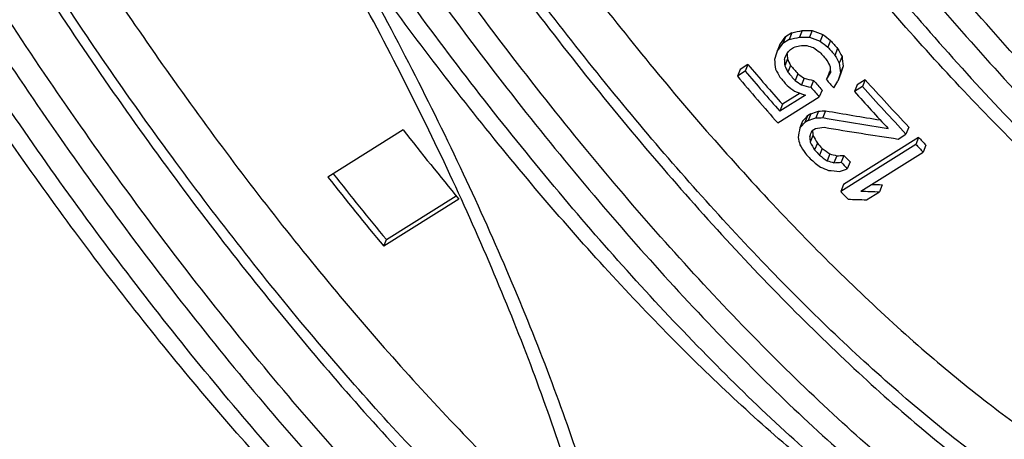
# Model space of a CAD drawing. Header units: millimetres. Extents: x 17 to 597, y 16 to 406.
# Tile 20 of 44: x 102 to 126, y 114 to 124. Entities that reach past the tile are written whole.
import ezdxf

# ---------------------------------------------------------------- set-up
doc = ezdxf.new("R2010")
doc.units = ezdxf.units.MM
doc.header["$LTSCALE"] = 32.67
doc.layers.get('0').update_dxf_attribs({"linetype": 'CONTINUOUS'})
for name, color, linetype in [('AXES', 7, 'CONTINUOUS'), ('ROUNDS', 7, 'CONTINUOUS'), ('SURFS', 7, 'CONTINUOUS')]:
    doc.layers.add(name, color=color, linetype=linetype)

msp = doc.modelspace()

# ---------------------------------------------------------------- linework, layer by layer
at = {"color": 7, "linetype": 'Continuous'}
for p, q in [((120.427422, 123.655006), (120.273484, 123.558256)), ((120.427422, 123.655006), (120.36305, 123.493401)), ((120.676767, 123.708931), (120.612352, 123.547217)), ((120.916174, 123.705373), (120.851692, 123.543493)), ((121.174301, 123.611325), (121.109704, 123.449157)), ((120.137984, 123.370306), (120.073568, 123.208592)), ((120.273484, 123.558256), (120.209112, 123.396651)), ((120.36305, 123.493401), (120.209112, 123.396651)), ((121.355743, 123.469615), (121.291027, 123.307147)), ((120.389877, 123.253243), (120.466846, 123.301618)), ((121.527669, 123.271486), (121.462803, 123.108641)), ((119.368293, 122.886556), (119.17587, 122.765618)), ((119.368293, 122.886556), (119.303877, 122.724842)), ((120.317725, 123.021776), (120.253105, 122.859548)), ((120.393629, 122.864928), (120.328913, 122.702459)), ((121.632774, 123.082986), (121.567776, 122.919812)), ((119.17587, 122.765618), (119.111454, 122.603905)), ((119.303877, 122.724842), (119.111454, 122.603905)), ((120.565556, 122.666799), (120.500689, 122.503953)), ((121.324523, 122.685997), (121.259417, 122.522551)), ((121.593727, 122.652288), (121.52851, 122.488561)), ((121.661198, 122.846838), (121.596065, 122.683323)), ((120.718888, 122.559478), (120.653917, 122.396371)), ((120.949375, 122.500997), (120.884297, 122.33762)), ((121.998167, 122.400765), (121.932655, 122.236299)), ((122.19059, 122.521703), (121.998167, 122.400765)), ((122.19059, 122.521703), (122.125078, 122.357237)), ((120.749405, 122.151198), (120.133652, 121.764198)), ((120.624358, 122.195185), (120.198785, 121.927713)), ((121.151131, 122.272797), (121.085856, 122.108927)), ((122.125078, 122.357237), (121.932655, 122.236299)), ((120.085258, 121.480052), (121.085856, 122.108927)), ((120.198785, 121.927713), (120.133652, 121.764198)), ((120.882115, 121.699328), (120.805146, 121.650953)), ((120.882115, 121.699328), (120.816603, 121.534862)), ((121.065016, 121.763833), (120.999474, 121.59929)), ((121.238433, 121.771994), (121.172828, 121.607296)), ((120.680171, 121.521958), (120.614628, 121.357415)), ((120.805146, 121.650953), (120.739634, 121.486487)), ((120.816603, 121.534862), (120.739634, 121.486487)), ((111.060024, 121.311866), (109.25125, 120.175054)), ((120.913407, 121.292993), (120.990376, 121.341369)), ((122.981712, 121.091453), (123.174134, 121.212391)), ((123.240898, 121.38), (123.174134, 121.212391)), ((120.931979, 121.176966), (120.866117, 121.011622)), ((121.039092, 120.993509), (120.973062, 120.827742)), ((123.409393, 120.96334), (121.600619, 119.826528)), ((123.476479, 121.131757), (121.667705, 119.994945)), ((123.476479, 121.131757), (123.409393, 120.96334)), ((121.155789, 120.866643), (121.08962, 120.700527)), ((121.34042, 120.732939), (121.274072, 120.566374)), ((122.085463, 119.834555), (123.586361, 120.777867)), ((123.6537, 120.946919), (123.586361, 120.777867)), ((121.505225, 120.68695), (121.438766, 120.520108)), ((121.679298, 120.696759), (121.612764, 120.529729)), ((121.826064, 120.540423), (121.759339, 120.372912)), ((121.667705, 119.994945), (121.600619, 119.826528)), ((122.224401, 119.626036), (122.532278, 119.819536)), ((122.59988, 119.989248), (122.532278, 119.819536)), ((112.402352, 119.643779), (110.593578, 118.506966)), ((110.657588, 118.667662), (112.337164, 119.723273)), ((110.593578, 118.506966), (110.657588, 118.667662))]:
    msp.add_line(p, q, dxfattribs=at)
for centre, radius, start, end in [((173.851663, 168.849348), 69.391223, 220.84154648, 221.05814532), ((174.717422, 169.411486), 70.793742, 220.76492837, 220.97738709), ((174.909844, 169.532424), 70.793742, 220.76492837, 220.97738709), ((172.117701, 167.735894), 69.238452, 220.37231791, 221.42203557), ((172.88955, 168.24466), 69.391223, 220.84154648, 221.05814532), ((173.176338, 168.419536), 70.641681, 220.30465464, 221.33424456), ((173.94773, 168.927737), 70.793742, 220.76492837, 220.97738709), ((173.287458, 168.562885), 71.044122, 220.30884964, 221.50815557), ((173.755308, 168.806799), 70.793742, 220.76492837, 220.97738709), ((171.386728, 166.890314), 67.188824, 221.3506234, 221.61037307), ((172.739988, 167.750023), 68.525713, 221.30043022, 221.51886586), ((168.341439, 163.92416), 62.000519, 221.89564496, 223.32929702), ((172.450805, 167.582816), 68.601986, 221.26417936, 221.51877845), ((170.345972, 165.540049), 64.954322, 221.81134195, 222.87809216), ((169.417392, 164.63954), 63.437813, 221.79871652, 223.20121136), ((172.037646, 169.007106), 77.415156, 218.03166854, 219.61637896), ((167.110216, 163.25447), 62.518295, 222.53010459, 222.68808036), ((166.305217, 161.715021), 59.167147, 223.53165485, 223.77990171), ((165.223032, 160.980573), 57.712241, 223.66766071, 223.92188386), ((168.111605, 163.955654), 64.11461, 222.38104653, 222.53528498), ((168.184927, 163.967542), 63.953128, 222.41947897, 222.57405639), ((166.676882, 162.503506), 61.583866, 222.96652793, 223.16623426), ((165.597961, 161.779826), 60.138735, 223.08936237, 223.29365804), ((169.855026, 167.750118), 76.898791, 218.14440049, 219.66319433), ((170.228872, 167.870294), 77.415156, 218.03166854, 219.61637896), ((164.496443, 160.578209), 59.167147, 223.53165485, 223.77990171)]:
    msp.add_arc(centre, radius, start, end, dxfattribs=at)
for centre, major_axis, ratio, start_param, end_param in [((108.939365, 130.739372), (76.734296, 15.372193), 0.118542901, -1.444305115, -1.44101874), ((114.668492, 134.340121), (48.906563, -2.145481), 0.213452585, -1.43827481, -1.433340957), ((118.354272, 136.656629), (31.131221, -14.089799), 0.322619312, -1.344285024, -1.336050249), ((120.441675, 137.96856), (20.763037, -21.271276), 0.343129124, -1.199466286, -1.191216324), ((132.953822, 145.832428), (43.771067, 62.339787), 0.034332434, -1.917972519, -1.914738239), ((132.953822, 145.832428), (43.105347, 61.391653), 0.034332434, -1.921161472, -1.917875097), ((108.939365, 130.739372), (77.919382, 15.609602), 0.118542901, -1.447441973, -1.444207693), ((105.906773, 128.833392), (90.04386, 23.169878), 0.09756107, -1.433533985, -1.431914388), ((113.503694, 133.608047), (53.699498, 0.406115), 0.19385708, -1.439523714, -1.436282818), ((114.668492, 134.340121), (49.661877, -2.178616), 0.213452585, -1.441463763, -1.436608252), ((117.788294, 136.300913), (33.301107, -13.124927), 0.313041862, -1.358659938, -1.353794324), ((118.354272, 136.656629), (31.612012, -14.307402), 0.322619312, -1.347552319, -1.339448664), ((120.441675, 137.96856), (21.083702, -21.59979), 0.343129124, -1.202864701, -1.194746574), ((127.224693, 142.231678), (15.832847, 44.894284), 0.009688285, -4.271414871, -4.266559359), ((128.38949, 142.963751), (19.773853, 47.373337), 0.003657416, -2.004088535, -2.000847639), ((135.986419, 147.738412), (55.86754, 69.865872), 0.036736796, -1.900948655, -1.899329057), ((124.104891, 140.270887), (0.363519, 34.539899), 0.120565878, -4.192420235, -4.188218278), ((119.978705, 137.677584), (22.428701, -20.697385), 0.345806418, -1.220807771, -1.214312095), ((122.652227, 139.357889), (-10.634864, 28.213038), 0.260474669, -4.199864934, -4.191712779), ((122.652227, 139.357889), (-10.473117, 27.783942), 0.260474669, -4.19617549, -4.187889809), ((123.538913, 139.91517), (-1.163165, 34.102377), 0.138248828, -4.198495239, -4.190391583), ((124.104891, 140.270887), (0.369133, 35.073334), 0.120565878, -4.196508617, -4.191643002), ((121.91448, 138.894216), (-9.404584, 28.968566), 0.245048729, -4.207283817, -4.200788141), ((121.91448, 138.894216), (-9.261548, 28.52798), 0.245048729, -4.203859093, -4.197257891), ((122.741896, 139.414246), (-9.404593, 28.968561), 0.245048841, -4.191026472, -4.184506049), ((124.985933, 140.82462), (-1.163163, 34.102378), 0.138248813, -4.164359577, -4.156190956), ((124.985933, 140.82462), (-1.145473, 33.58371), 0.138248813, -4.160536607, -4.152233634), ((121.45151, 138.60324), (-10.634859, 28.213041), 0.260474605, -4.217744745, -4.209626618), ((119.151289, 137.157554), (22.087571, -20.382603), 0.345806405, -1.200860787, -1.194233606), ((133.038451, 145.885618), (31.720671, 54.839917), 0.026016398, -1.995788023, -1.992519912), ((133.038451, 145.885618), (31.238227, 54.00585), 0.026016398, -1.999718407, -1.998743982), ((125.156802, 140.932011), (0.369133, 35.073334), 0.120565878, -4.168865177, -4.163968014), ((129.405497, 143.602311), (15.832909, 44.894323), 0.009688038, -4.224255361, -4.219346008), ((129.405497, 143.602311), (15.592105, 44.21152), 0.009688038, -4.220298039, -4.215307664), ((119.240958, 137.213911), (21.083695, -21.599794), 0.343129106, -1.184984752, -1.176832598), ((119.151289, 137.157554), (22.428691, -20.697392), 0.345806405, -1.20455023, -1.198029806), ((116.253404, 135.336236), (35.390192, -11.673447), 0.30018292, -1.348047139, -1.341516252), ((116.253404, 135.336236), (34.851938, -11.495904), 0.30018292, -1.344250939, -1.337612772), ((133.500267, 146.175868), (31.720671, 54.839917), 0.026016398, -2.005608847, -2.002332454), ((116.907253, 135.74718), (31.61201, -14.307403), 0.32261932, -1.313416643, -1.305248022), ((94.107368, 121.41748), (112.572493, 37.728231), 0.071067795, -1.354533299, -1.352860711), ((110.521147, 131.73352), (52.882767, 0.399933), 0.193857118, -1.371535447, -1.368187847), ((114.639436, 134.32186), (38.023655, -9.322869), 0.27936686, -1.32838523, -1.293216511), ((146.246435, 154.186819), (80.114725, 84.975881), 0.035452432, -1.933808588, -1.932163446), ((146.246435, 154.186819), (78.89625, 83.683472), 0.035452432, -1.938146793, -1.936474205), ((94.107368, 121.41748), (114.311064, 38.310906), 0.071067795, -1.358844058, -1.357198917), ((110.521147, 131.73352), (53.699489, 0.40611), 0.193857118, -1.375873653, -1.372581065), ((114.639436, 134.32186), (38.610893, -9.466851), 0.27936686, -1.332778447, -1.291346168), ((126.54994, 141.807596), (8.0428, 39.959521), 0.051245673, -4.164860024, -4.158271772), ((130.275257, 144.148954), (19.773955, 47.373401), 0.003657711, -2.076034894, -2.072734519), ((124.579534, 140.569199), (0.363519, 34.539899), 0.120565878, -4.119260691, -4.114990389), ((106.6996, 129.331682), (65.804935, 8.040182), 0.148768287, -1.370094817, -1.366794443), ((114.266774, 134.087642), (38.927438, -9.25218), 0.277307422, -1.326251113, -1.27968894), ((123.190243, 139.696031), (-3.473136, 32.647083), 0.166920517, -4.125405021, -4.118804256), ((124.579534, 140.569199), (0.369133, 35.073334), 0.120565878, -4.124561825, -4.119605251), ((121.336056, 138.530677), (-10.634862, 28.21304), 0.26047464, -4.144084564, -4.135807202), ((121.336056, 138.530677), (-10.473115, 27.783944), 0.26047464, -4.139469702, -4.131052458), ((120.899128, 138.256068), (-11.46536, 27.702983), 0.270449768, -4.154280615, -4.144355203), ((118.448176, 136.715648), (20.763033, -21.271278), 0.343129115, -1.109422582, -1.10096477), ((114.953265, 134.519101), (32.794626, -12.925308), 0.313041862, -1.253516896, -1.248430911), ((118.678203, 136.86022), (-19.546634, 22.614468), 0.337760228, -4.235325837, -4.223683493), ((118.448176, 136.715648), (21.083698, -21.599792), 0.343129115, -1.114290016, -1.105974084), ((114.953265, 134.519101), (33.301107, -13.124927), 0.313041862, -1.25852621, -1.253525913), ((108.616132, 130.536221), (53.699593, 0.406176), 0.193856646, -1.331148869, -1.327810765), ((108.616132, 130.536221), (52.882869, 0.399998), 0.193856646, -1.326053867, -1.322658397), ((115.989782, 135.17055), (29.043118, -16.113276), 0.334938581, -1.212826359, -1.206153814), ((112.149026, 132.75664), (41.555035, -7.485323), 0.260405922, -1.302017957, -1.295330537), ((88.642677, 117.982929), (114.310648, 38.310646), 0.071068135, -1.302448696, -1.30077447), ((110.163218, 131.508562), (45.616897, -4.802641), 0.235677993, -1.281645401, -1.271486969), ((110.163218, 131.508562), (44.923104, -4.729597), 0.235677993, -1.271480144, -1.265569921), ((109.855346, 131.315065), (45.616886, -4.802648), 0.235678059, -1.281645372, -1.27148694)]:
    msp.add_ellipse(centre, major_axis=major_axis, ratio=ratio, start_param=start_param, end_param=end_param, dxfattribs=at)
msp.add_open_spline([(108.158805, 149.190372), (108.820816, 147.494259), (110.333075, 144.048788), (112.994146, 138.947055), (116.046156, 133.883023), (119.376978, 129.042819), (122.864475, 124.603887), (125.873112, 121.285801), (128.270605, 118.971112), (129.981749, 117.475925), (131.641654, 116.186363), (132.757188, 115.436915), (133.304829, 115.103273)], degree=3, knots=[0, 0, 0, 0, 0.127286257, 0.262766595, 0.402013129, 0.54037732, 0.673260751, 0.796389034, 0.85313846, 0.906160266, 0.955169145, 1, 1, 1, 1], dxfattribs=at)
at = {"layer": 'AXES', "color": 9, "linetype": 'Continuous'}
for points, knots in [([(134.689185, 115.35667), (134.134933, 115.687718), (133.000309, 116.439563), (131.306319, 117.745096), (129.54845, 119.274481), (127.070797, 121.662207), (123.954173, 125.103142), (120.340463, 129.718259), (116.893033, 134.755928), (113.746113, 140.020622), (111.021863, 145.307471), (109.486849, 148.871593), (108.821728, 150.6211)], [0, 0, 0, 0, 0.043693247, 0.092000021, 0.144656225, 0.201306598, 0.324800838, 0.458482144, 0.597739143, 0.737666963, 0.873326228, 1, 1, 1, 1]), ([(108.338903, 150.317645), (109.004024, 148.568138), (110.539037, 145.004016), (113.263288, 139.717167), (116.410208, 134.452473), (119.857638, 129.414804), (123.471348, 124.799687), (126.587971, 121.358752), (129.065625, 118.971026), (130.823494, 117.441641), (132.517484, 116.136108), (133.652108, 115.384263), (134.20636, 115.053215)], [0, 0, 0, 0, 0.126673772, 0.262333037, 0.402260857, 0.541517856, 0.675199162, 0.798693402, 0.855343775, 0.907999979, 0.956306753, 1, 1, 1, 1]), ([(110.146429, 150.335489), (110.7967, 148.66628), (112.283323, 145.272337), (114.900107, 140.242513), (117.90392, 135.242725), (121.183706, 130.458203), (124.61787, 126.065761), (127.578812, 122.779175), (129.935254, 120.48495), (131.612382, 119.004467), (133.232585, 117.729679), (134.318433, 116.988009), (134.849746, 116.6581)], [0, 0, 0, 0, 0.12705293, 0.262508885, 0.401878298, 0.54047793, 0.673662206, 0.797056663, 0.853866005, 0.906843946, 0.955643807, 1, 1, 1, 1]), ([(112.040252, 149.362234), (112.661474, 147.846781), (114.055285, 144.777733), (116.467332, 140.237651), (119.19941, 135.741015), (122.161265, 131.436707), (125.25494, 127.466104), (128.377744, 123.95973), (131.003849, 121.434568), (133.048521, 119.753614), (134.04098, 119.032147), (134.528208, 118.704988)], [0, 0, 0, 0, 0.127813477, 0.262807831, 0.400980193, 0.538187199, 0.670327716, 0.793526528, 0.904332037, 0.954201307, 1, 1, 1, 1]), ([(134.038767, 117.60459), (133.5378, 117.940974), (132.517358, 118.682784), (130.415035, 120.411134), (127.714884, 123.007495), (124.50403, 126.612734), (121.323126, 130.695292), (118.277758, 135.120965), (115.468647, 139.744387), (112.98859, 144.412481), (111.555479, 147.568064), (110.91674, 149.126246)], [0, 0, 0, 0, 0.045798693, 0.095667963, 0.206473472, 0.329672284, 0.461812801, 0.599019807, 0.737192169, 0.872186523, 1, 1, 1, 1]), ([(131.076991, 116.535902), (130.589762, 116.863061), (129.597303, 117.584528), (127.552632, 119.265483), (124.926527, 121.790645), (121.803723, 125.297018), (118.710048, 129.267621), (115.748193, 133.57193), (113.016115, 138.068565), (110.604068, 142.608647), (109.210257, 145.677695), (108.589034, 147.193148)], [0, 0, 0, 0, 0.045798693, 0.095667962, 0.206473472, 0.329672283, 0.461812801, 0.599019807, 0.737192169, 0.872186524, 1, 1, 1, 1]), ([(126.730579, 110.354696), (126.176327, 110.685744), (125.041704, 111.437589), (123.347713, 112.743122), (121.589845, 114.272507), (119.112191, 116.660234), (115.995567, 120.101168), (112.381857, 124.716285), (108.934427, 129.753955), (105.787507, 135.018648), (103.063257, 140.305497), (101.528243, 143.869619), (100.863123, 145.619126)], [0, 0, 0, 0, 0.043693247, 0.092000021, 0.144656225, 0.201306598, 0.324800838, 0.458482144, 0.597739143, 0.737666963, 0.873326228, 1, 1, 1, 1]), ([(100.380297, 145.315671), (101.045418, 143.566164), (102.580432, 140.002042), (105.304682, 134.715193), (108.451602, 129.4505), (111.899032, 124.41283), (115.512742, 119.797713), (118.629366, 116.356778), (121.107019, 113.969052), (122.864888, 112.439667), (124.558878, 111.134134), (125.693502, 110.382289), (126.247754, 110.051241)], [0, 0, 0, 0, 0.126673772, 0.262333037, 0.402260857, 0.541517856, 0.675199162, 0.798693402, 0.855343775, 0.907999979, 0.956306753, 1, 1, 1, 1]), ([(102.187824, 145.333515), (102.838094, 143.664306), (104.324717, 140.270363), (106.941501, 135.24054), (109.945314, 130.240751), (113.2251, 125.456229), (116.659264, 121.063787), (119.620206, 117.777201), (121.976648, 115.482976), (123.653776, 114.002493), (125.273979, 112.727705), (126.359828, 111.986035), (126.89114, 111.656127)], [0, 0, 0, 0, 0.12705293, 0.262508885, 0.401878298, 0.54047793, 0.673662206, 0.797056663, 0.853866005, 0.906843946, 0.955643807, 1, 1, 1, 1]), ([(104.081646, 144.36026), (104.702868, 142.844807), (106.09668, 139.775759), (108.508726, 135.235677), (111.240805, 130.739042), (114.202659, 126.434733), (117.296334, 122.46413), (120.419138, 118.957757), (123.045244, 116.432595), (125.089915, 114.75164), (126.082374, 114.030173), (126.569603, 113.703014)], [0, 0, 0, 0, 0.127813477, 0.262807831, 0.400980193, 0.538187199, 0.670327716, 0.793526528, 0.904332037, 0.954201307, 1, 1, 1, 1]), ([(126.080161, 112.602616), (125.579194, 112.939), (124.558752, 113.68081), (122.456429, 115.40916), (119.756278, 118.005521), (116.545424, 121.61076), (113.36452, 125.693319), (110.319153, 130.118991), (107.510041, 134.742414), (105.029984, 139.410507), (103.596873, 142.56609), (102.958135, 144.124273)], [0, 0, 0, 0, 0.045798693, 0.095667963, 0.206473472, 0.329672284, 0.461812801, 0.599019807, 0.737192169, 0.872186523, 1, 1, 1, 1]), ([(123.118385, 111.533928), (122.631157, 111.861087), (121.638698, 112.582555), (119.594026, 114.263509), (116.967921, 116.788671), (113.845117, 120.295044), (110.751442, 124.265648), (107.789587, 128.569956), (105.057509, 133.066591), (102.645462, 137.606673), (101.251651, 140.675721), (100.630429, 142.191174)], [0, 0, 0, 0, 0.045798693, 0.095667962, 0.206473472, 0.329672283, 0.461812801, 0.599019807, 0.737192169, 0.872186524, 1, 1, 1, 1]), ([(118.771973, 105.352722), (118.217722, 105.683771), (117.083098, 106.435615), (115.389107, 107.741148), (113.631239, 109.270533), (111.153585, 111.65826), (108.036962, 115.099194), (104.423252, 119.714312), (100.975822, 124.751981), (97.828902, 130.016674), (95.104651, 135.303524), (93.569637, 138.867646), (92.904517, 140.617152)], [0, 0, 0, 0, 0.043693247, 0.092000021, 0.144656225, 0.201306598, 0.324800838, 0.458482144, 0.597739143, 0.737666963, 0.873326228, 1, 1, 1, 1]), ([(92.421692, 140.313697), (93.086812, 138.56419), (94.621826, 135.000068), (97.346076, 129.713219), (100.492996, 124.448526), (103.940426, 119.410857), (107.554136, 114.795739), (110.67076, 111.354805), (113.148414, 108.967078), (114.906282, 107.437693), (116.600273, 106.13216), (117.734896, 105.380316), (118.289148, 105.049267)], [0, 0, 0, 0, 0.126673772, 0.262333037, 0.402260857, 0.541517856, 0.675199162, 0.798693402, 0.855343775, 0.907999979, 0.956306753, 1, 1, 1, 1]), ([(94.229218, 140.331541), (94.879488, 138.662332), (96.366112, 135.268389), (98.982895, 130.238566), (101.986708, 125.238777), (105.266494, 120.454256), (108.700658, 116.061813), (111.661601, 112.775227), (114.018043, 110.481003), (115.69517, 109.00052), (117.315374, 107.725731), (118.401222, 106.984061), (118.932534, 106.654153)], [0, 0, 0, 0, 0.12705293, 0.262508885, 0.401878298, 0.54047793, 0.673662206, 0.797056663, 0.853866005, 0.906843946, 0.955643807, 1, 1, 1, 1]), ([(96.12304, 139.358286), (96.744263, 137.842833), (98.138074, 134.773785), (100.550121, 130.233703), (103.282199, 125.737068), (106.244054, 121.43276), (109.337729, 117.462156), (112.460532, 113.955783), (115.086638, 111.430621), (117.131309, 109.749667), (118.123768, 109.028199), (118.610997, 108.70104)], [0, 0, 0, 0, 0.127813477, 0.262807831, 0.400980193, 0.538187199, 0.670327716, 0.793526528, 0.904332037, 0.954201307, 1, 1, 1, 1]), ([(118.121555, 107.600642), (117.620588, 107.937026), (116.600146, 108.678836), (114.497823, 110.407186), (111.797672, 113.003547), (108.586818, 116.608786), (105.405914, 120.691345), (102.360547, 125.117017), (99.551435, 129.74044), (97.071378, 134.408533), (95.638267, 137.564116), (94.999529, 139.122299)], [0, 0, 0, 0, 0.045798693, 0.095667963, 0.206473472, 0.329672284, 0.461812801, 0.599019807, 0.737192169, 0.872186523, 1, 1, 1, 1]), ([(115.15978, 106.531954), (114.672551, 106.859114), (113.680092, 107.580581), (111.635421, 109.261535), (109.009315, 111.786697), (105.886511, 115.29307), (102.792836, 119.263674), (99.830982, 123.567982), (97.098903, 128.064617), (94.686857, 132.604699), (93.293045, 135.673747), (92.671823, 137.1892)], [0, 0, 0, 0, 0.045798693, 0.095667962, 0.206473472, 0.329672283, 0.461812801, 0.599019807, 0.737192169, 0.872186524, 1, 1, 1, 1])]:
    msp.add_open_spline(points, degree=3, knots=knots, dxfattribs=at)
at = {"layer": 'AXES', "color": 7, "linetype": 'Continuous'}
for points in [[(125.346224, 110.101299), (124.798583, 110.43494), (123.683048, 111.184389), (122.023143, 112.473951), (120.311999, 113.969139), (117.914505, 116.283829), (114.905868, 119.601915), (111.418372, 124.040846), (108.087549, 128.88105), (105.03554, 133.945082), (102.37447, 139.046814), (100.862211, 142.492283), (100.2002, 144.188396)], [(117.387618, 105.099325), (116.839977, 105.432967), (115.724443, 106.182415), (114.064537, 107.471977), (112.353393, 108.967165), (109.955899, 111.281855), (106.947262, 114.599941), (103.459766, 119.038873), (100.128944, 123.879077), (97.076934, 128.943108), (94.415864, 134.04484), (92.903605, 137.49031), (92.241594, 139.186422)]]:
    msp.add_open_spline(points, degree=3, knots=[0, 0, 0, 0, 0.044830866, 0.093839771, 0.146861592, 0.203611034, 0.326739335, 0.459622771, 0.597986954, 0.737233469, 0.872713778, 1, 1, 1, 1], dxfattribs=at)
at = {"layer": 'ROUNDS', "color": 7, "linetype": 'Continuous'}
for points, knots in [([(142.237082, 122.670227), (141.641022, 123.066956), (140.419452, 123.963344), (138.598394, 125.504147), (136.710367, 127.298439), (134.068231, 130.072449), (130.792873, 134.00757), (127.082182, 139.191309), (123.674225, 144.708006), (120.733466, 150.290995), (118.730583, 154.90165), (117.490814, 158.416112), (116.99834, 160.091105), (116.788446, 160.902355)], [0, 0, 0, 0, 0.046052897, 0.09733317, 0.153338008, 0.213494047, 0.343650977, 0.482241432, 0.623212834, 0.76038626, 0.887784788, 0.946103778, 1, 1, 1, 1]), ([(143.708807, 116.219842), (143.059844, 116.58543), (141.732331, 117.425696), (139.753489, 118.90405), (137.701106, 120.650939), (134.80473, 123.398995), (131.161398, 127.386922), (126.941724, 132.759063), (122.923829, 138.638335), (119.272225, 144.784293), (116.136357, 150.944989), (114.388935, 155.094742), (113.641393, 157.127519)], [0, 0, 0, 0, 0.043374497, 0.091346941, 0.143736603, 0.200226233, 0.323756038, 0.457868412, 0.597727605, 0.738139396, 0.87387643, 1, 1, 1, 1]), ([(111.276116, 95.741004), (110.624176, 96.10458), (109.290054, 96.942697), (107.301168, 98.421421), (105.237244, 100.172636), (102.322532, 102.932543), (98.655514, 106.943349), (94.409291, 112.350473), (90.368148, 118.270138), (86.699678, 124.457116), (83.555947, 130.654496), (81.808992, 134.8274), (81.064151, 136.870149)], [0, 0, 0, 0, 0.043233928, 0.091106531, 0.143437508, 0.19990851, 0.323502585, 0.457769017, 0.597803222, 0.738336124, 0.874068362, 1, 1, 1, 1])]:
    msp.add_open_spline(points, degree=3, knots=knots, dxfattribs=at)
at = {"layer": 'ROUNDS', "color": 9, "linetype": 'Continuous'}
for points, knots in [([(145.108794, 116.695985), (144.460132, 117.057733), (143.128324, 117.895085), (141.137791, 119.376269), (139.063448, 121.137749), (136.124175, 123.922963), (132.420031, 127.977138), (128.126802, 133.446735), (124.038461, 139.437504), (120.326924, 145.698319), (117.147721, 151.966001), (115.381458, 156.184563), (114.628931, 158.248389)], [0, 0, 0, 0, 0.042602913, 0.090094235, 0.142218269, 0.198606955, 0.322275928, 0.456796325, 0.597156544, 0.738012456, 0.87399247, 1, 1, 1, 1]), ([(115.522384, 158.35977), (116.260756, 156.334761), (117.993798, 152.195546), (121.113203, 146.04575), (124.754935, 139.902697), (128.766374, 134.024602), (132.978858, 128.657886), (136.613328, 124.679961), (139.497319, 121.947134), (141.532645, 120.218786), (143.485739, 118.765463), (144.792497, 117.94386), (145.428958, 117.588916)], [0, 0, 0, 0, 0.126007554, 0.261987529, 0.402843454, 0.543203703, 0.677724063, 0.801393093, 0.857781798, 0.909905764, 0.957397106, 1, 1, 1, 1]), ([(113.86002, 157.765129), (114.612492, 155.701454), (116.378701, 151.482974), (119.557899, 145.215255), (123.269591, 138.954166), (127.358148, 132.963109), (131.651583, 127.493319), (135.355852, 123.439093), (138.295116, 120.653971), (140.369319, 118.892658), (142.359654, 117.411671), (143.691303, 116.574427), (144.339883, 116.212725)], [0, 0, 0, 0, 0.125998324, 0.261982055, 0.402845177, 0.543212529, 0.677739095, 0.80141076, 0.857797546, 0.909916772, 0.957402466, 1, 1, 1, 1]), ([(112.215808, 96.479215), (111.56821, 96.857755), (110.240938, 97.723948), (108.258934, 99.238731), (106.198903, 101.023872), (103.290367, 103.824244), (99.632836, 107.872939), (95.399873, 113.310215), (91.375751, 119.243591), (87.725453, 125.430413), (84.598069, 131.617025), (82.858718, 135.778475), (82.1164, 137.814304)], [0, 0, 0, 0, 0.043390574, 0.091548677, 0.144203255, 0.20098119, 0.32501576, 0.459413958, 0.599286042, 0.739437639, 0.874653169, 1, 1, 1, 1]), ([(111.729507, 97.827923), (111.100642, 98.230708), (109.816446, 99.132731), (107.902098, 100.675977), (105.923523, 102.461355), (103.150909, 105.216677), (99.678605, 109.145451), (95.669228, 114.37307), (91.866141, 120.036989), (88.414909, 125.920816), (85.447153, 131.799221), (83.786264, 135.751414), (83.07172, 137.686827)], [0, 0, 0, 0, 0.045055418, 0.094576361, 0.148270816, 0.205765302, 0.330331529, 0.46425425, 0.602970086, 0.741667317, 0.875529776, 1, 1, 1, 1]), ([(81.347489, 137.331044), (82.053707, 135.394221), (83.698198, 131.435578), (86.642547, 125.539169), (90.074989, 119.621335), (93.868093, 113.902791), (97.880563, 108.596283), (101.364744, 104.58394), (104.15572, 101.746572), (106.156733, 99.890849), (108.099307, 98.2707), (109.40396, 97.313007), (110.044141, 96.880831)], [0, 0, 0, 0, 0.12318676, 0.255840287, 0.393567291, 0.531720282, 0.665630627, 0.790841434, 0.84892325, 0.903384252, 0.95384566, 1, 1, 1, 1]), ([(111.210256, 101.078377), (110.665291, 101.410205), (109.550613, 102.159978), (107.886897, 103.455317), (106.162555, 104.966259), (103.735907, 107.316559), (100.685072, 110.693662), (97.14717, 115.215286), (93.770231, 120.145836), (90.682648, 125.298443), (88.001468, 130.477342), (86.48458, 133.970281), (85.824216, 135.686504)], [0, 0, 0, 0, 0.04401799, 0.092565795, 0.145379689, 0.202107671, 0.325552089, 0.458988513, 0.597922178, 0.737575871, 0.873136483, 1, 1, 1, 1]), ([(111.189633, 101.43689), (110.65118, 101.764753), (109.549821, 102.505567), (107.905985, 103.785428), (106.202248, 105.278316), (103.804595, 107.600532), (100.790215, 110.937282), (97.294588, 115.404877), (93.958, 120.276511), (90.90731, 125.367549), (88.258168, 130.484566), (86.759405, 133.935768), (86.106932, 135.631483)], [0, 0, 0, 0, 0.044017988, 0.092565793, 0.145379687, 0.202107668, 0.325552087, 0.45898851, 0.597922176, 0.737575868, 0.87313648, 1, 1, 1, 1]), ([(111.054603, 103.951856), (110.567371, 104.279018), (109.574913, 105.000482), (107.530245, 106.681439), (104.90414, 109.206594), (101.781335, 112.712969), (98.687659, 116.683573), (95.725803, 120.987883), (92.993724, 125.484522), (90.581679, 130.024605), (89.187868, 133.093652), (88.566647, 134.609102)], [0, 0, 0, 0, 0.045799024, 0.095667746, 0.206473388, 0.329672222, 0.461812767, 0.599019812, 0.737192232, 0.872186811, 1, 1, 1, 1]), ([(110.554726, 103.203445), (110.059968, 103.535659), (109.052183, 104.268266), (106.975937, 105.975184), (104.309275, 108.539337), (101.138241, 112.099865), (97.996786, 116.131791), (94.989187, 120.502577), (92.214913, 125.068662), (89.765617, 129.678862), (88.35028, 132.795308), (87.719465, 134.334162)], [0, 0, 0, 0, 0.045799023, 0.095667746, 0.206473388, 0.329672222, 0.461812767, 0.599019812, 0.737192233, 0.872186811, 1, 1, 1, 1])]:
    msp.add_open_spline(points, degree=3, knots=knots, dxfattribs=at)
at = {"layer": 'SURFS', "color": 7, "linetype": 'Continuous'}
for points, knots in [([(116.939401, 161.365449), (117.111249, 160.649223), (117.514666, 159.173009), (118.256487, 156.918619), (119.151644, 154.559538), (120.191403, 152.119156), (121.365606, 149.621573), (122.6627, 147.091535), (124.069886, 144.554116), (125.573249, 142.034472), (127.1579, 139.557585), (128.808127, 137.148001), (130.507558, 134.829588), (132.239327, 132.625288), (133.986245, 130.556878), (135.730979, 128.644747), (137.456242, 126.907669), (139.144978, 125.362595), (140.780627, 124.024445), (142.347255, 122.905947), (143.830359, 122.017393), (145.216032, 121.366946), (146.127782, 121.077218), (146.561133, 120.982912)], [0, 0, 0, 0, 0.042904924, 0.089088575, 0.138199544, 0.1898391, 0.243570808, 0.298928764, 0.355425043, 0.412556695, 0.469812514, 0.526679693, 0.582650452, 0.637228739, 0.689937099, 0.740323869, 0.787970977, 0.832502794, 0.873596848, 0.910997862, 0.944537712, 0.974166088, 1, 1, 1, 1]), ([(117.452986, 160.909588), (117.619607, 160.215149), (118.010753, 158.783838), (118.730009, 156.598023), (119.597937, 154.310701), (120.606069, 151.944552), (121.744554, 149.52294), (123.002192, 147.069862), (124.366575, 144.609626), (125.824208, 142.166626), (127.360656, 139.765081), (128.960686, 137.428793), (130.608424, 135.180902), (132.287516, 133.043653), (133.981295, 131.038161), (135.672958, 129.184193), (137.345741, 127.499953), (138.983109, 126.001878), (140.569004, 124.704433), (142.087978, 123.619957), (143.525969, 122.758431), (144.869491, 122.12777), (145.753508, 121.846855), (146.173677, 121.755418)], [0, 0, 0, 0, 0.042904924, 0.089088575, 0.138199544, 0.1898391, 0.243570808, 0.298928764, 0.355425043, 0.412556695, 0.469812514, 0.526679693, 0.582650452, 0.637228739, 0.689937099, 0.740323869, 0.787970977, 0.832502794, 0.873596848, 0.910997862, 0.944537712, 0.974166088, 1, 1, 1, 1]), ([(82.572694, 139.766016), (82.744542, 139.049791), (83.14796, 137.573576), (83.889781, 135.319186), (84.784937, 132.960105), (85.824697, 130.519724), (86.998899, 128.02214), (88.295993, 125.492103), (89.70318, 122.954683), (91.206543, 120.43504), (92.791193, 117.958152), (94.44142, 115.548568), (96.140852, 113.230156), (97.872621, 111.025855), (99.619539, 108.957446), (101.364272, 107.045315), (103.089535, 105.308236), (104.778272, 103.763163), (106.413921, 102.425013), (107.980549, 101.306515), (109.463653, 100.417961), (110.849325, 99.767513), (111.761076, 99.477786), (112.194427, 99.38348)], [0, 0, 0, 0, 0.042904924, 0.089088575, 0.138199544, 0.1898391, 0.243570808, 0.298928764, 0.355425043, 0.412556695, 0.469812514, 0.526679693, 0.582650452, 0.637228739, 0.689937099, 0.740323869, 0.787970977, 0.832502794, 0.873596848, 0.910997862, 0.944537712, 0.974166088, 1, 1, 1, 1]), ([(83.08628, 139.310156), (83.2529, 138.615717), (83.644047, 137.184406), (84.363303, 134.998591), (85.23123, 132.711269), (86.239362, 130.345119), (87.377848, 127.923508), (88.635486, 125.47043), (89.999868, 123.010194), (91.457502, 120.567194), (92.99395, 118.165649), (94.59398, 115.82936), (96.241718, 113.58147), (97.920809, 111.44422), (99.614589, 109.438728), (101.306251, 107.584761), (102.979034, 105.900521), (104.616402, 104.402446), (106.202298, 103.105), (107.721272, 102.020525), (109.159262, 101.158999), (110.502785, 100.528337), (111.386802, 100.247423), (111.806971, 100.155986)], [0, 0, 0, 0, 0.042904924, 0.089088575, 0.138199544, 0.1898391, 0.243570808, 0.298928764, 0.355425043, 0.412556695, 0.469812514, 0.526679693, 0.582650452, 0.637228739, 0.689937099, 0.740323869, 0.787970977, 0.832502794, 0.873596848, 0.910997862, 0.944537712, 0.974166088, 1, 1, 1, 1]), ([(112.194427, 99.38348), (112.570234, 99.301696), (113.292105, 99.204696), (114.333497, 99.309121), (115.235556, 99.688921), (115.965975, 100.34117), (116.508762, 101.238256), (116.869719, 102.357948), (117.055199, 103.689724), (117.067358, 105.224028), (116.907097, 106.948562), (116.575944, 108.848004), (116.076849, 110.904531), (115.414417, 113.098317), (114.59493, 115.407922), (113.626294, 117.810615), (112.517951, 120.28266), (111.280779, 122.799589), (109.926966, 125.336464), (108.469888, 127.868133), (106.923961, 130.369506), (105.304528, 132.815752), (104.176836, 134.407471), (103.603333, 135.189313)], [0, 0, 0, 0, 0.027247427, 0.051203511, 0.073300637, 0.095413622, 0.119412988, 0.146722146, 0.178213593, 0.214324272, 0.255192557, 0.300754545, 0.350803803, 0.405028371, 0.463034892, 0.524365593, 0.588511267, 0.65492202, 0.723016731, 0.792191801, 0.8618295, 0.931306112, 1, 1, 1, 1]), ([(111.806971, 100.155986), (112.171347, 100.07669), (112.87126, 99.98264), (113.880974, 100.083889), (114.755594, 100.452135), (115.463795, 101.084544), (115.990071, 101.954342), (116.340049, 103.039975), (116.519887, 104.331241), (116.531677, 105.818874), (116.37629, 107.490951), (116.05521, 109.332615), (115.571297, 111.326586), (114.929015, 113.453641), (114.134455, 115.692992), (113.195283, 118.022599), (112.120655, 120.419449), (110.921115, 122.859818), (109.608482, 125.319525), (108.195726, 127.774186), (106.696824, 130.199471), (105.126651, 132.571306), (104.033261, 134.114608), (103.477203, 134.872667)], [0, 0, 0, 0, 0.027247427, 0.051203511, 0.073300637, 0.095413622, 0.119412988, 0.146722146, 0.178213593, 0.214324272, 0.255192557, 0.300754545, 0.350803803, 0.405028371, 0.463034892, 0.524365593, 0.588511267, 0.65492202, 0.723016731, 0.792191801, 0.8618295, 0.931306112, 1, 1, 1, 1])]:
    msp.add_open_spline(points, degree=3, knots=knots, dxfattribs=at)

doc.saveas('drawing.dxf')
